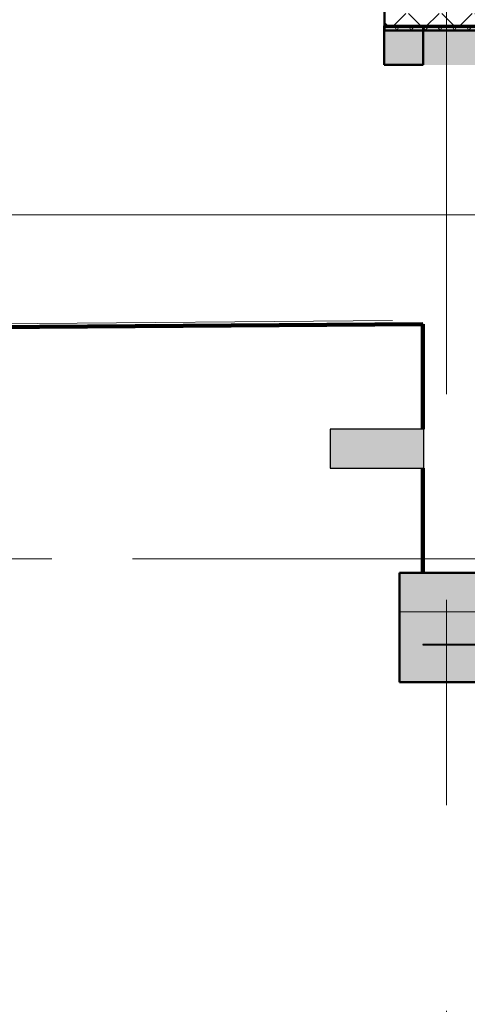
# Model space of a CAD drawing. Extents: x 50445 to 145605, y -10968 to 41989.
# Tile 89 of 256: x 82962 to 85830, y -4665 to 1637. Entities that reach past the tile are written whole.
import ezdxf

# ---------------------------------------------------------------- set-up
doc = ezdxf.new("R2010")
doc.units = 0
doc.header["$LTSCALE"] = 414.30304
doc.header["$MEASUREMENT"] = 0
doc.linetypes.add('stramien', pattern=[22.225, 12.7, -3.175, 3.175, -3.175])
doc.layers.get('0').update_dxf_attribs({"linetype": 'CONTINUOUS'})
for name, color, linetype, lineweight in [('20100623 Survey drawing basement_dwg', 8, 'CONTINUOUS', 18), ('A-DETL', 5, 'CONTINUOUS', 18), ('A-FLOR-OTLN', 6, 'CONTINUOUS', 18), ('A-FLOR-PATT', 8, 'CONTINUOUS', 50), ('C-BLDG', 6, 'CONTINUOUS', 18), ('C-TOPO', 2, 'CONTINUOUS', 18), ('DETAIL', 7, 'CONTINUOUS', 18), ('GEBOUW6', 7, 'CONTINUOUS', 18), ('S-BEAM', 4, 'CONTINUOUS', 18), ('S-GRID', 1, 'CONTINUOUS', 18)]:
    doc.layers.add(name, color=color, linetype=linetype, lineweight=lineweight)

# ---------------------------------------------------------------- blocks, each defined once
blk = doc.blocks.new('20100623 Survey drawing basement_dwg_041-460966-plotview doorsnede C C  -  1 op 100')
at = {"layer": 'DETAIL', "flags": 128}
blk.add_lwpolyline([(41815.8, -2480), (41813.1, -2480), (41802.8, -2480), (41784.6, -2480), (41761.1, -2480), (41732.1, -2480), (41700, -2480), (41667.2, -2480), (41636.4, -2480), (41610.1, -2480), (41588.3, -2480), (41573.7, -2480), (41566.4, -2480), (41569.1, -2480), (41579.5, -2480), (41597.6, -2480), (41621.2, -2480), (41650.2, -2480), (41682.3, -2480), (41715, -2480), (41745.8, -2480), (41772.2, -2480), (41793.9, -2480), (41808.5, -2480)], close=True, dxfattribs=at)
blk = doc.blocks.new('20100623 Survey drawing basement_dwg_048-460968-plotview doorsnede C C  -  1 op 100')
at = {"layer": 'DETAIL', "flags": 128}
for points in [[(1757.3, -2480), (1721.8, -2480), (1988.9, -2480), (1983.6, -2480), (1962.9, -2480), (1926.6, -2480), (1879.5, -2480), (1821.5, -2480), (1757.3, -2480), (1691.8, -2480), (1630.2, -2480), (1577.4, -2480), (1534, -2480), (1504.8, -2480), (1490.2, -2480), (1495.6, -2480), (1516.2, -2480), (1552.6, -2480), (1599.6, -2480), (1657.7, -2480), (1721.8, -2480), (1787.4, -2480), (1849, -2480), (1901.7, -2480), (1945.2, -2480), (1974.4, -2480), (1988.9, -2480), (1490.2, -2480)], [(1565, -2480), (1752, -2480), (1577.4, -2480)], [(1914.1, -2480), (1901.7, -2480), (1727.1, -2480)]]:
    blk.add_lwpolyline(points, close=True, dxfattribs=at)
for points in [[(1504.8, -2480), (1744.2, -2480), (1674.7, -2480), (1691.8, -2480)], [(1754.8, -2480), (1630.2, -2480), (1614.9, -2480), (1748.4, -2480), (1534, -2480), (1525.1, -2480)], [(1724.3, -2480), (1849, -2480), (1864.3, -2480), (1730.7, -2480), (1945.2, -2480), (1954, -2480)], [(1974.4, -2480), (1735, -2480), (1804.4, -2480), (1787.4, -2480)]]:
    blk.add_lwpolyline(points, dxfattribs=at)
blk = doc.blocks.new('20100623 Survey drawing basement_dwg-249796-plotview doorsnede C C  -  1 op 100')
at = {"layer": 'GEBOUW6'}
blk.add_line((3766.7, -2480), (3761.1, -2480), dxfattribs=at)
at = {"layer": 'GEBOUW6', "flags": 128}
for points in [[(38535.9, -2480), (37535.9, -2480), (36783.4, -2480), (36782.6, -2480), (36769, -2480), (36765.9, -2480), (30217.3, -2480), (17338.2, -2480), (4509.4, -2480), (3767.2, -2480), (3766.7, -2480)], [(4352.2, -2480), (4359.9, -2480), (4360.2, -2480), (4803.3, -2480)]]:
    blk.add_lwpolyline(points, dxfattribs=at)
for name, p in [('20100623 Survey drawing basement_dwg_048-460968-plotview doorsnede C C  -  1 op 100', (0, 0)), ('20100623 Survey drawing basement_dwg_041-460966-plotview doorsnede C C  -  1 op 100', (-37924.5, 0)), ('20100623 Survey drawing basement_dwg_041-460966-plotview doorsnede C C  -  1 op 100', (-37331.2, 0)), ('20100623 Survey drawing basement_dwg_041-460966-plotview doorsnede C C  -  1 op 100', (-37181.7, 0))]:
    blk.add_blockref(name, p)
blk = doc.blocks.new('3073_04 constructie_abt_export 08-11-2012_rvt-1-plotview doorsnede C C  -  1 op 100')
at = {"layer": 'A-FLOR-PATT', "lineweight": 18}
for points in [[(22125.3, 680), (54166.6, 680), (54166.6, 930), (4366.6, 930), (4366.6, 680), (21568.7, 680)], [(60308.2, -2820), (60308.2, -2570), (4216.6, -2570), (4216.6, -2820), (59972.8, -2820)]]:
    blk.add_hatch(color=7, dxfattribs=at).paths.add_polyline_path(points, flags=0)
at = {"layer": 'S-BEAM', "lineweight": 5}
blk.add_hatch(color=256, dxfattribs=at).paths.add_polyline_path([(4816.6, -3270), (4816.6, -2820), (4216.6, -2820), (4216.6, -3270)], flags=0)
at = {"layer": 'A-FLOR-OTLN', "color": 90, "lineweight": 50}
for p, q in [((54166.6, 930), (4366.6, 930)), ((4366.6, 930), (4366.6, 680)), ((60308.2, -2570), (4216.6, -2570)), ((4216.6, -2570), (4216.6, -2820))]:
    blk.add_line(p, q, dxfattribs=at)
at = {"layer": 'A-FLOR-OTLN', "color": 7}
blk.add_line((4216.6, -2820), (4816.6, -2820), dxfattribs=at)
at = {"layer": 'S-BEAM', "color": 7}
blk.add_line((4816.6, -2820), (4216.6, -2820), dxfattribs=at)
at = {"layer": 'S-BEAM', "color": 90, "lineweight": 50}
for p, q in [((4216.6, -2820), (4216.6, -3270)), ((4216.6, -3270), (4816.6, -3270))]:
    blk.add_line(p, q, dxfattribs=at)
blk = doc.blocks.new('10844_ABT model nieuw_export 08-11-2012_rvt-1-plotview doorsnede C C  -  1 op 100')
at = {"layer": 'S-BEAM', "lineweight": 5}
blk.add_hatch(color=256, dxfattribs=at).paths.add_polyline_path([(4370.8, -1900), (4370.8, -1650), (3770.8, -1650), (3770.8, -1900), (4314.6, -1900)], flags=0)
at = {"layer": 'S-BEAM', "color": 250, "lineweight": 25}
for p, q in [((4370.8, -1650), (3770.8, -1650)), ((3770.8, -1650), (3770.8, -1900)), ((4370.8, -1900), (4370.8, -1650)), ((3770.8, -1900), (4370.8, -1900))]:
    blk.add_line(p, q, dxfattribs=at)

msp = doc.modelspace()

# ---------------------------------------------------------------- hatches: boundary and pattern name
at = {"layer": 'A-FLOR-PATT', "lineweight": 18}
h = msp.add_hatch(dxfattribs=at)
h.set_pattern_fill('FP_6', color=256, angle=135, style=0, pattern_type=2)
h.set_pattern_definition([(45, (114825.1, 10064.78), (-106.066, 106.066), []), (135, (114825.1, 10064.78), (-106.066, -106.066), [])])
h.paths.add_polyline_path([(102191.6, 1587.2), (135616.1, 1587.2), (135616.1, 1687.2), (135476.1, 1687.2), (135476.1, 1677.2), (85436.1, 1677.2), (85436.1, 1687.2), (85300.3, 1687.2), (85300.3, 1587.2), (101913.3, 1587.2)], flags=0)
msp.add_hatch(color=256, dxfattribs=at).paths.add_polyline_path([(85546.1, 1347.2), (85546.1, 1597.2), (85296.1, 1597.2), (85296.1, 1347.2), (85494.2, 1347.2)], flags=0)
h = msp.add_hatch(dxfattribs=at)
h.set_pattern_fill('FP_7', color=256, angle=-210, style=0, pattern_type=2)
h.set_pattern_definition([(240, (110458.2, 1647.184), (46.18203, -80.01037), []), (300, (110365.804, 1647.18), (92.38203, -0.01037), [])])
h.paths.add_polyline_path([(135586.5, 1567.2), (135616.1, 1567.2), (135616.1, 1587.2), (85300.3, 1587.2), (85300.3, 1567.2), (135030, 1567.2)], flags=0)
at = {"layer": 'C-BLDG'}
msp.add_hatch(color=256, dxfattribs=at).paths.add_polyline_path([(132247.1, -2364.8), (135365.3, -2364.8), (135365.3, -2362.8), (85545.3, -2362.8), (85545.3, -2364.8), (127794.4, -2364.8)], flags=0)

# ---------------------------------------------------------------- linework, layer by layer
at = {"layer": 'A-DETL'}
msp.add_line((142875.5, 387.2), (74362.5, 387.2), dxfattribs=at)
at = {"layer": 'A-DETL', "linetype": 'stramien'}
msp.add_line((137616.8, -1812.8), (76916.8, -1812.8), dxfattribs=at)
at = {"layer": 'A-FLOR-OTLN', "lineweight": 50}
for p, q in [((85300.3, 1687.2), (85300.3, 1567.2)), ((85546.1, 1597.2), (85296.1, 1597.2)), ((85296.1, 1597.2), (85296.1, 1347.2)), ((85546.1, 1347.2), (85546.1, 1597.2)), ((85300.3, 1567.2), (135616.1, 1567.2)), ((85296.1, 1347.2), (85546.1, 1347.2))]:
    msp.add_line(p, q, dxfattribs=at)
at = {"layer": 'A-FLOR-OTLN'}
msp.add_line((135616.1, 1587.2), (85300.3, 1587.2), dxfattribs=at)
at = {"layer": 'C-BLDG', "lineweight": 25}
for p, q in [((141785.3, -2362.8), (85545.3, -2362.8)), ((85545.3, -2362.8), (85545.3, -2364.8)), ((85545.3, -2364.8), (141785.3, -2364.8))]:
    msp.add_line(p, q, dxfattribs=at)
at = {"layer": 'C-TOPO'}
for p, q in [((76334.4, -362.1), (85350.3, -289.3)), ((85545.3, -311), (77809.6, -365.7)), ((85545.3, -308.5), (85545.3, -311)), ((85545.3, -308.5), (85545.3, -311)), ((85545.3, -311), (85545.3, -982.8)), ((85545.3, -1232.8), (85545.3, -1316.5)), ((85545.3, -1316.5), (85545.3, -1902.8))]:
    msp.add_line(p, q, dxfattribs=at)
at = {"layer": 'C-TOPO', "lineweight": 100}
for p, q in [((85545.3, -311), (77809.6, -365.7)), ((85545.3, -982.8), (85545.3, -311))]:
    msp.add_line(p, q, dxfattribs=at)
at = {"layer": 'C-TOPO', "lineweight": 100, "flags": 128}
msp.add_lwpolyline([(85545.3, -1902.8), (85545.3, -1316.5), (85545.3, -1232.8)], dxfattribs=at)
at = {"layer": 'S-GRID', "linetype": 'stramien'}
msp.add_line((85696.1, -9967.8), (85696.1, 31258.5), dxfattribs=at)

# ---------------------------------------------------------------- block references
at = {"lineweight": 5}
for name in ['10844_ABT model nieuw_export 08-11-2012_rvt-1-plotview doorsnede C C  -  1 op 100', '3073_04 constructie_abt_export 08-11-2012_rvt-1-plotview doorsnede C C  -  1 op 100']:
    msp.add_blockref(name, (81179.5, 667.2), dxfattribs=at)
at = {"layer": '20100623 Survey drawing basement_dwg', "color": 7}
msp.add_blockref('20100623 Survey drawing basement_dwg-249796-plotview doorsnede C C  -  1 op 100', (81179.5, 667.2), dxfattribs=at)

doc.saveas('drawing.dxf')
